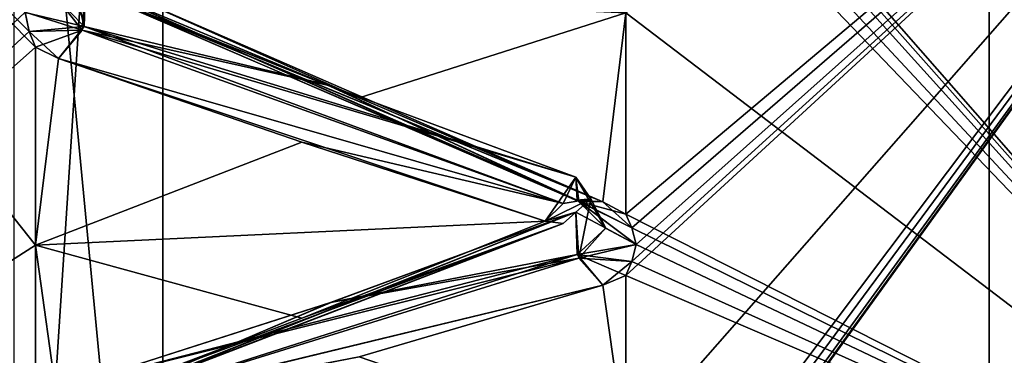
# Model space of a CAD drawing. Header units: inches. Extents: x -10 to 10, y -2.3 to 4.3.
# Tile 6 of 256: x -9.3526 to -9.1891, y -1.8444 to -1.7887. Entities that reach past the tile are written whole.
import ezdxf

# ---------------------------------------------------------------- set-up
doc = ezdxf.new("R2010")
doc.units = ezdxf.units.IN
doc.header["$LTSCALE"] = 65.185185
doc.header["$MEASUREMENT"] = 0
for name, color, linetype in [('10796', 7, 'CONTINUOUS'), ('10797', 7, 'CONTINUOUS'), ('10996', 7, 'CONTINUOUS'), ('10997', 7, 'CONTINUOUS'), ('10998', 7, 'CONTINUOUS'), ('10999', 7, 'CONTINUOUS'), ('11000', 7, 'CONTINUOUS'), ('11001', 7, 'CONTINUOUS'), ('11002', 7, 'CONTINUOUS'), ('11003', 7, 'CONTINUOUS'), ('11067', 7, 'CONTINUOUS'), ('11068', 7, 'CONTINUOUS'), ('11069', 7, 'CONTINUOUS'), ('11070', 7, 'CONTINUOUS'), ('11071', 7, 'CONTINUOUS'), ('11072', 7, 'CONTINUOUS'), ('11073', 7, 'CONTINUOUS'), ('11074', 7, 'CONTINUOUS'), ('11172', 7, 'CONTINUOUS'), ('11175', 7, 'CONTINUOUS'), ('11180', 7, 'CONTINUOUS'), ('11869', 7, 'CONTINUOUS'), ('12020', 7, 'CONTINUOUS'), ('12027', 7, 'CONTINUOUS'), ('12044', 7, 'CONTINUOUS'), ('12045', 7, 'CONTINUOUS'), ('12051', 7, 'CONTINUOUS'), ('12052', 7, 'CONTINUOUS')]:
    doc.layers.add(name, color=color, linetype=linetype)

msp = doc.modelspace()

# ---------------------------------------------------------------- linework, layer by layer
at = {"layer": '10796', "linetype": 'Continuous'}
for points in [[(-9.12095, -1.88729, 2.38415), (-9.12095, -1.71072, 2.73069), (-9.252, -1.89231, 2.39088), (-9.12095, -1.88729, 2.38415)], [(-9.252, -1.89231, 2.39088), (-9.12095, -1.71072, 2.73069), (-9.25096, -1.89062, 2.3958), (-9.252, -1.89231, 2.39088)], [(-9.25096, -1.88657, 2.40774), (-9.12095, -1.71072, 2.73069), (-9.252, -1.88491, 2.41269), (-9.25096, -1.88657, 2.40774)], [(-9.252, -1.88491, 2.41269), (-9.12095, -1.71072, 2.73069), (-9.252, -1.85985, 2.47835), (-9.252, -1.88491, 2.41269)], [(-9.252, -1.85985, 2.47835), (-9.12095, -1.71072, 2.73069), (-9.252, -1.83114, 2.54251), (-9.252, -1.85985, 2.47835)], [(-9.252, -1.83114, 2.54251), (-9.12095, -1.71072, 2.73069), (-9.25096, -1.82882, 2.54717), (-9.252, -1.83114, 2.54251)], [(-9.25096, -1.82324, 2.55848), (-9.12095, -1.71072, 2.73069), (-9.252, -1.82095, 2.56317), (-9.25096, -1.82324, 2.55848)], [(-9.252, -1.82095, 2.56317), (-9.12095, -1.71072, 2.73069), (-9.252, -1.78753, 2.625), (-9.252, -1.82095, 2.56317)], [(-9.25096, -1.89062, 2.3958), (-9.12095, -1.71072, 2.73069), (-9.25029, -1.88858, 2.40176), (-9.25096, -1.89062, 2.3958)], [(-9.25029, -1.88858, 2.40176), (-9.12095, -1.71072, 2.73069), (-9.25096, -1.88657, 2.40774), (-9.25029, -1.88858, 2.40176)], [(-9.25096, -1.82882, 2.54717), (-9.12095, -1.71072, 2.73069), (-9.25029, -1.82601, 2.55281), (-9.25096, -1.82882, 2.54717)], [(-9.25029, -1.82601, 2.55281), (-9.12095, -1.71072, 2.73069), (-9.25096, -1.82324, 2.55848), (-9.25029, -1.82601, 2.55281)]]:
    msp.add_3dface(points, dxfattribs=at)
at = {"layer": '10797', "linetype": 'Continuous'}
for points in [[(-9.12095, -1.71072, 1.26931), (-9.12095, -1.88729, 1.61585), (-9.252, -1.73789, 1.29599), (-9.12095, -1.71072, 1.26931)], [(-9.252, -1.73789, 1.29599), (-9.12095, -1.88729, 1.61585), (-9.25097, -1.74076, 1.30031), (-9.252, -1.73789, 1.29599)], [(-9.25097, -1.74076, 1.30031), (-9.12095, -1.88729, 1.61585), (-9.25029, -1.74422, 1.30553), (-9.25097, -1.74076, 1.30031)], [(-9.25029, -1.74422, 1.30553), (-9.12095, -1.88729, 1.61585), (-9.25096, -1.74776, 1.31079), (-9.25029, -1.74422, 1.30553)], [(-9.25096, -1.74776, 1.31079), (-9.12095, -1.88729, 1.61585), (-9.252, -1.75069, 1.31514), (-9.25096, -1.74776, 1.31079)], [(-9.252, -1.75069, 1.31514), (-9.12095, -1.88729, 1.61585), (-9.252, -1.78753, 1.375), (-9.252, -1.75069, 1.31514)], [(-9.252, -1.78753, 1.375), (-9.12095, -1.88729, 1.61585), (-9.252, -1.82095, 1.43683), (-9.252, -1.78753, 1.375)], [(-9.252, -1.82095, 1.43683), (-9.12095, -1.88729, 1.61585), (-9.25097, -1.82323, 1.44149), (-9.252, -1.82095, 1.43683)], [(-9.25097, -1.82323, 1.44149), (-9.12095, -1.88729, 1.61585), (-9.25029, -1.82598, 1.44712), (-9.25097, -1.82323, 1.44149)], [(-9.25029, -1.82598, 1.44712), (-9.12095, -1.88729, 1.61585), (-9.25096, -1.8288, 1.4528), (-9.25029, -1.82598, 1.44712)], [(-9.25096, -1.8288, 1.4528), (-9.12095, -1.88729, 1.61585), (-9.252, -1.83114, 1.45749), (-9.25096, -1.8288, 1.4528)], [(-9.252, -1.83114, 1.45749), (-9.12095, -1.88729, 1.61585), (-9.252, -1.85985, 1.52165), (-9.252, -1.83114, 1.45749)]]:
    msp.add_3dface(points, dxfattribs=at)
at = {"layer": '10996', "linetype": 'Continuous'}
for points in [[(-9.34223, -1.7904, 2.6144), (-9.34169, -1.78272, 2.61464), (-9.34665, -1.78481, 2.62343), (-9.34223, -1.7904, 2.6144)], [(-9.35171, -1.78745, 2.62496), (-9.34223, -1.7904, 2.6144), (-9.34665, -1.78481, 2.62343), (-9.35171, -1.78745, 2.62496)], [(-9.35171, -1.78745, 2.62496), (-9.35104, -1.79062, 2.61951), (-9.34223, -1.7904, 2.6144), (-9.35171, -1.78745, 2.62496)], [(-9.35104, -1.79062, 2.61951), (-9.35, -1.79324, 2.615), (-9.34223, -1.7904, 2.6144), (-9.35104, -1.79062, 2.61951)], [(-9.34619, -1.7951, 2.6113), (-9.34223, -1.7904, 2.6144), (-9.35, -1.79324, 2.615), (-9.34619, -1.7951, 2.6113)]]:
    msp.add_3dface(points, dxfattribs=at)
at = {"layer": '10997', "linetype": 'Continuous'}
for points in [[(-9.25977, -1.81887, 2.56113), (-9.33961, -1.78435, 2.61882), (-9.34169, -1.78272, 2.61464), (-9.25977, -1.81887, 2.56113)], [(-9.25977, -1.81887, 2.56113), (-9.34169, -1.78272, 2.61464), (-9.30128, -1.79961, 2.58535), (-9.25977, -1.81887, 2.56113)], [(-9.29624, -1.80166, 2.59502), (-9.33663, -1.78369, 2.62278), (-9.33961, -1.78435, 2.61882), (-9.29624, -1.80166, 2.59502)], [(-9.25581, -1.8189, 2.56676), (-9.29624, -1.80166, 2.59502), (-9.33961, -1.78435, 2.61882), (-9.25581, -1.8189, 2.56676)], [(-9.25977, -1.81887, 2.56113), (-9.25581, -1.8189, 2.56676), (-9.33961, -1.78435, 2.61882), (-9.25977, -1.81887, 2.56113)], [(-9.26031, -1.81481, 2.55461), (-9.25977, -1.81887, 2.56113), (-9.30128, -1.79961, 2.58535), (-9.26031, -1.81481, 2.55461)]]:
    msp.add_3dface(points, dxfattribs=at)
at = {"layer": '10998', "linetype": 'Continuous'}
for points in [[(-9.34169, -1.78272, 2.61464), (-9.34223, -1.7904, 2.6144), (-9.30128, -1.79961, 2.58535), (-9.34169, -1.78272, 2.61464)], [(-9.26239, -1.81918, 2.55365), (-9.34223, -1.7904, 2.6144), (-9.34619, -1.7951, 2.6113), (-9.26239, -1.81918, 2.55365)], [(-9.26239, -1.81918, 2.55365), (-9.26031, -1.81481, 2.55461), (-9.34223, -1.7904, 2.6144), (-9.26239, -1.81918, 2.55365)], [(-9.34223, -1.7904, 2.6144), (-9.26031, -1.81481, 2.55461), (-9.30128, -1.79961, 2.58535), (-9.34223, -1.7904, 2.6144)], [(-9.26239, -1.81918, 2.55365), (-9.34619, -1.7951, 2.6113), (-9.30576, -1.80901, 2.58126), (-9.26239, -1.81918, 2.55365)], [(-9.26537, -1.82211, 2.5509), (-9.26239, -1.81918, 2.55365), (-9.30576, -1.80901, 2.58126), (-9.26537, -1.82211, 2.5509)]]:
    msp.add_3dface(points, dxfattribs=at)
at = {"layer": '10999', "linetype": 'Continuous'}
for points in [[(-9.25977, -1.81887, 2.56113), (-9.26031, -1.81481, 2.55461), (-9.25536, -1.82327, 2.55146), (-9.25977, -1.81887, 2.56113)], [(-9.25781, -1.81844, 2.54909), (-9.25536, -1.82327, 2.55146), (-9.26031, -1.81481, 2.55461), (-9.25781, -1.81844, 2.54909)], [(-9.25029, -1.82601, 2.55281), (-9.25096, -1.82324, 2.55848), (-9.25977, -1.81887, 2.56113), (-9.25029, -1.82601, 2.55281)], [(-9.25029, -1.82601, 2.55281), (-9.25977, -1.81887, 2.56113), (-9.25536, -1.82327, 2.55146), (-9.25029, -1.82601, 2.55281)], [(-9.25096, -1.82324, 2.55848), (-9.252, -1.82095, 2.56317), (-9.25977, -1.81887, 2.56113), (-9.25096, -1.82324, 2.55848)], [(-9.252, -1.82095, 2.56317), (-9.25581, -1.8189, 2.56676), (-9.25977, -1.81887, 2.56113), (-9.252, -1.82095, 2.56317)]]:
    msp.add_3dface(points, dxfattribs=at)
at = {"layer": '11000', "linetype": 'Continuous'}
for points in [[(-9.25781, -1.81844, 2.54909), (-9.26031, -1.81481, 2.55461), (-9.26537, -1.82211, 2.5509), (-9.25781, -1.81844, 2.54909)], [(-9.26537, -1.82211, 2.5509), (-9.26031, -1.81481, 2.55461), (-9.26239, -1.81918, 2.55365), (-9.26537, -1.82211, 2.5509)], [(-9.26241, -1.82252, 2.54692), (-9.25781, -1.81844, 2.54909), (-9.26537, -1.82211, 2.5509), (-9.26241, -1.82252, 2.54692)], [(-9.26031, -1.82061, 2.54284), (-9.25781, -1.81844, 2.54909), (-9.26241, -1.82252, 2.54692), (-9.26031, -1.82061, 2.54284)]]:
    msp.add_3dface(points, dxfattribs=at)
at = {"layer": '11001', "linetype": 'Continuous'}
for points in [[(-9.25781, -1.81844, 2.54909), (-9.26031, -1.82061, 2.54284), (-9.25977, -1.82825, 2.5421), (-9.25781, -1.81844, 2.54909)], [(-9.25536, -1.82327, 2.55146), (-9.25781, -1.81844, 2.54909), (-9.25977, -1.82825, 2.5421), (-9.25536, -1.82327, 2.55146)], [(-9.25029, -1.82601, 2.55281), (-9.25536, -1.82327, 2.55146), (-9.25977, -1.82825, 2.5421), (-9.25029, -1.82601, 2.55281)], [(-9.25096, -1.82882, 2.54717), (-9.25029, -1.82601, 2.55281), (-9.25977, -1.82825, 2.5421), (-9.25096, -1.82882, 2.54717)], [(-9.25583, -1.83275, 2.53868), (-9.25096, -1.82882, 2.54717), (-9.25977, -1.82825, 2.5421), (-9.25583, -1.83275, 2.53868)], [(-9.252, -1.83114, 2.54251), (-9.25096, -1.82882, 2.54717), (-9.25583, -1.83275, 2.53868), (-9.252, -1.83114, 2.54251)]]:
    msp.add_3dface(points, dxfattribs=at)
at = {"layer": '11002', "linetype": 'Continuous'}
for points in [[(-9.26031, -1.82061, 2.54284), (-9.26241, -1.82252, 2.54692), (-9.34223, -1.85318, 2.48707), (-9.26031, -1.82061, 2.54284)], [(-9.30101, -1.83565, 2.51228), (-9.26031, -1.82061, 2.54284), (-9.34223, -1.85318, 2.48707), (-9.30101, -1.83565, 2.51228)], [(-9.26241, -1.82252, 2.54692), (-9.30576, -1.83823, 2.52202), (-9.34617, -1.85358, 2.49271), (-9.26241, -1.82252, 2.54692)], [(-9.26241, -1.82252, 2.54692), (-9.34617, -1.85358, 2.49271), (-9.34223, -1.85318, 2.48707), (-9.26241, -1.82252, 2.54692)], [(-9.26241, -1.82252, 2.54692), (-9.26537, -1.82211, 2.5509), (-9.30576, -1.83823, 2.52202), (-9.26241, -1.82252, 2.54692)], [(-9.34169, -1.8487, 2.48084), (-9.30101, -1.83565, 2.51228), (-9.34223, -1.85318, 2.48707), (-9.34169, -1.8487, 2.48084)]]:
    msp.add_3dface(points, dxfattribs=at)
at = {"layer": '11003', "linetype": 'Continuous'}
for points in [[(-9.25977, -1.82825, 2.5421), (-9.26031, -1.82061, 2.54284), (-9.30101, -1.83565, 2.51228), (-9.25977, -1.82825, 2.5421)], [(-9.25977, -1.82825, 2.5421), (-9.30101, -1.83565, 2.51228), (-9.34169, -1.8487, 2.48084), (-9.25977, -1.82825, 2.5421)], [(-9.25977, -1.82825, 2.5421), (-9.34169, -1.8487, 2.48084), (-9.33959, -1.85303, 2.47958), (-9.25977, -1.82825, 2.5421)], [(-9.25583, -1.83275, 2.53868), (-9.25977, -1.82825, 2.5421), (-9.33959, -1.85303, 2.47958), (-9.25583, -1.83275, 2.53868)], [(-9.29624, -1.84466, 2.50781), (-9.25583, -1.83275, 2.53868), (-9.33959, -1.85303, 2.47958), (-9.29624, -1.84466, 2.50781)]]:
    msp.add_3dface(points, dxfattribs=at)
at = {"layer": '11067', "linetype": 'Continuous'}
for points in [[(-9.26031, -1.82061, 1.45716), (-9.26005, -1.82768, 1.45776), (-9.30082, -1.83558, 1.48758), (-9.26031, -1.82061, 1.45716)], [(-9.26005, -1.82768, 1.45776), (-9.33961, -1.85301, 1.5204), (-9.34169, -1.8487, 1.51916), (-9.26005, -1.82768, 1.45776)], [(-9.26005, -1.82768, 1.45776), (-9.34169, -1.8487, 1.51916), (-9.30082, -1.83558, 1.48758), (-9.26005, -1.82768, 1.45776)], [(-9.26005, -1.82768, 1.45776), (-9.25583, -1.83275, 1.46132), (-9.33961, -1.85301, 1.5204), (-9.26005, -1.82768, 1.45776)], [(-9.25583, -1.83275, 1.46132), (-9.29624, -1.84466, 1.49219), (-9.33961, -1.85301, 1.5204), (-9.25583, -1.83275, 1.46132)]]:
    msp.add_3dface(points, dxfattribs=at)
at = {"layer": '11068', "linetype": 'Continuous'}
for points in [[(-9.26239, -1.82252, 1.4531), (-9.26031, -1.82061, 1.45716), (-9.34195, -1.85292, 1.51345), (-9.26239, -1.82252, 1.4531)], [(-9.34195, -1.85292, 1.51345), (-9.26031, -1.82061, 1.45716), (-9.30082, -1.83558, 1.48758), (-9.34195, -1.85292, 1.51345)], [(-9.34617, -1.85358, 1.50729), (-9.26239, -1.82252, 1.4531), (-9.34195, -1.85292, 1.51345), (-9.34617, -1.85358, 1.50729)], [(-9.26239, -1.82252, 1.4531), (-9.34617, -1.85358, 1.50729), (-9.30576, -1.83823, 1.47798), (-9.26239, -1.82252, 1.4531)], [(-9.26537, -1.82211, 1.4491), (-9.26239, -1.82252, 1.4531), (-9.30576, -1.83823, 1.47798), (-9.26537, -1.82211, 1.4491)], [(-9.34169, -1.8487, 1.51916), (-9.34195, -1.85292, 1.51345), (-9.30082, -1.83558, 1.48758), (-9.34169, -1.8487, 1.51916)]]:
    msp.add_3dface(points, dxfattribs=at)
at = {"layer": '11069', "linetype": 'Continuous'}
for points in [[(-9.25781, -1.81842, 1.45088), (-9.25531, -1.82329, 1.44846), (-9.26031, -1.82061, 1.45716), (-9.25781, -1.81842, 1.45088)], [(-9.26005, -1.82768, 1.45776), (-9.26031, -1.82061, 1.45716), (-9.25531, -1.82329, 1.44846), (-9.26005, -1.82768, 1.45776)], [(-9.25029, -1.82598, 1.44712), (-9.26005, -1.82768, 1.45776), (-9.25531, -1.82329, 1.44846), (-9.25029, -1.82598, 1.44712)], [(-9.25029, -1.82598, 1.44712), (-9.25096, -1.8288, 1.4528), (-9.26005, -1.82768, 1.45776), (-9.25029, -1.82598, 1.44712)], [(-9.25096, -1.8288, 1.4528), (-9.252, -1.83114, 1.45749), (-9.26005, -1.82768, 1.45776), (-9.25096, -1.8288, 1.4528)], [(-9.252, -1.83114, 1.45749), (-9.25583, -1.83275, 1.46132), (-9.26005, -1.82768, 1.45776), (-9.252, -1.83114, 1.45749)]]:
    msp.add_3dface(points, dxfattribs=at)
at = {"layer": '11070', "linetype": 'Continuous'}
for points in [[(-9.26031, -1.81481, 1.44539), (-9.25781, -1.81842, 1.45088), (-9.26241, -1.81921, 1.44636), (-9.26031, -1.81481, 1.44539)], [(-9.25781, -1.81842, 1.45088), (-9.26031, -1.82061, 1.45716), (-9.26537, -1.82211, 1.4491), (-9.25781, -1.81842, 1.45088)], [(-9.26241, -1.81921, 1.44636), (-9.25781, -1.81842, 1.45088), (-9.26537, -1.82211, 1.4491), (-9.26241, -1.81921, 1.44636)], [(-9.26537, -1.82211, 1.4491), (-9.26031, -1.82061, 1.45716), (-9.26239, -1.82252, 1.4531), (-9.26537, -1.82211, 1.4491)]]:
    msp.add_3dface(points, dxfattribs=at)
at = {"layer": '11071', "linetype": 'Continuous'}
for points in [[(-9.25781, -1.81842, 1.45088), (-9.26031, -1.81481, 1.44539), (-9.26005, -1.81864, 1.4394), (-9.25781, -1.81842, 1.45088)], [(-9.25531, -1.82329, 1.44846), (-9.25781, -1.81842, 1.45088), (-9.26005, -1.81864, 1.4394), (-9.25531, -1.82329, 1.44846)], [(-9.25097, -1.82323, 1.44149), (-9.25029, -1.82598, 1.44712), (-9.26005, -1.81864, 1.4394), (-9.25097, -1.82323, 1.44149)], [(-9.25581, -1.8189, 1.43324), (-9.25097, -1.82323, 1.44149), (-9.26005, -1.81864, 1.4394), (-9.25581, -1.8189, 1.43324)], [(-9.25029, -1.82598, 1.44712), (-9.25531, -1.82329, 1.44846), (-9.26005, -1.81864, 1.4394), (-9.25029, -1.82598, 1.44712)], [(-9.252, -1.82095, 1.43683), (-9.25097, -1.82323, 1.44149), (-9.25581, -1.8189, 1.43324), (-9.252, -1.82095, 1.43683)]]:
    msp.add_3dface(points, dxfattribs=at)
at = {"layer": '11072', "linetype": 'Continuous'}
for points in [[(-9.34169, -1.78272, 1.38536), (-9.30174, -1.79942, 1.41431), (-9.34195, -1.78983, 1.38549), (-9.34169, -1.78272, 1.38536)], [(-9.26241, -1.81921, 1.44636), (-9.34619, -1.7951, 1.3887), (-9.34195, -1.78983, 1.38549), (-9.26241, -1.81921, 1.44636)], [(-9.26031, -1.81481, 1.44539), (-9.26241, -1.81921, 1.44636), (-9.34195, -1.78983, 1.38549), (-9.26031, -1.81481, 1.44539)], [(-9.30174, -1.79942, 1.41431), (-9.26031, -1.81481, 1.44539), (-9.34195, -1.78983, 1.38549), (-9.30174, -1.79942, 1.41431)], [(-9.26241, -1.81921, 1.44636), (-9.30576, -1.80901, 1.41874), (-9.34619, -1.7951, 1.3887), (-9.26241, -1.81921, 1.44636)], [(-9.26241, -1.81921, 1.44636), (-9.26537, -1.82211, 1.4491), (-9.30576, -1.80901, 1.41874), (-9.26241, -1.81921, 1.44636)]]:
    msp.add_3dface(points, dxfattribs=at)
at = {"layer": '11073', "linetype": 'Continuous'}
for points in [[(-9.26005, -1.81864, 1.4394), (-9.30174, -1.79942, 1.41431), (-9.34169, -1.78272, 1.38536), (-9.26005, -1.81864, 1.4394)], [(-9.26005, -1.81864, 1.4394), (-9.34169, -1.78272, 1.38536), (-9.33959, -1.78436, 1.38116), (-9.26005, -1.81864, 1.4394)], [(-9.33663, -1.78369, 1.37722), (-9.29624, -1.80166, 1.40498), (-9.33959, -1.78436, 1.38116), (-9.33663, -1.78369, 1.37722)], [(-9.25581, -1.8189, 1.43324), (-9.26005, -1.81864, 1.4394), (-9.33959, -1.78436, 1.38116), (-9.25581, -1.8189, 1.43324)], [(-9.29624, -1.80166, 1.40498), (-9.25581, -1.8189, 1.43324), (-9.33959, -1.78436, 1.38116), (-9.29624, -1.80166, 1.40498)], [(-9.26005, -1.81864, 1.4394), (-9.26031, -1.81481, 1.44539), (-9.30174, -1.79942, 1.41431), (-9.26005, -1.81864, 1.4394)]]:
    msp.add_3dface(points, dxfattribs=at)
at = {"layer": '11074', "linetype": 'Continuous'}
for points in [[(-9.34419, -1.78016, 1.3793), (-9.34195, -1.78983, 1.38549), (-9.34669, -1.78488, 1.37659), (-9.34419, -1.78016, 1.3793)], [(-9.34195, -1.78983, 1.38549), (-9.34419, -1.78016, 1.3793), (-9.34169, -1.78272, 1.38536), (-9.34195, -1.78983, 1.38549)], [(-9.34195, -1.78983, 1.38549), (-9.35171, -1.78749, 1.37511), (-9.34669, -1.78488, 1.37659), (-9.34195, -1.78983, 1.38549)], [(-9.35103, -1.79064, 1.38052), (-9.35171, -1.78749, 1.37511), (-9.34195, -1.78983, 1.38549), (-9.35103, -1.79064, 1.38052)], [(-9.34619, -1.7951, 1.3887), (-9.35103, -1.79064, 1.38052), (-9.34195, -1.78983, 1.38549), (-9.34619, -1.7951, 1.3887)], [(-9.35103, -1.79064, 1.38052), (-9.34619, -1.7951, 1.3887), (-9.35, -1.79324, 1.385), (-9.35103, -1.79064, 1.38052)]]:
    msp.add_3dface(points, dxfattribs=at)
at = {"layer": '11172', "linetype": 'Continuous'}
for points in [[(-9.35103, -1.86221, 1.52752), (-9.35, -1.86421, 1.53231), (-9.48105, -1.66077, 1.20509), (-9.35103, -1.86221, 1.52752)], [(-9.48105, -1.66077, 1.20509), (-9.35, -1.86421, 1.53231), (-9.48105, -1.85963, 1.53935), (-9.48105, -1.66077, 1.20509)], [(-9.35171, -1.85979, 1.52175), (-9.35103, -1.86221, 1.52752), (-9.48105, -1.66077, 1.20509), (-9.35171, -1.85979, 1.52175)], [(-9.35104, -1.85738, 1.51588), (-9.35171, -1.85979, 1.52175), (-9.48105, -1.66077, 1.20509), (-9.35104, -1.85738, 1.51588)], [(-9.35, -1.85539, 1.51103), (-9.35104, -1.85738, 1.51588), (-9.48105, -1.66077, 1.20509), (-9.35, -1.85539, 1.51103)], [(-9.35, -1.82609, 1.44714), (-9.35, -1.85539, 1.51103), (-9.48105, -1.66077, 1.20509), (-9.35, -1.82609, 1.44714)], [(-9.35, -1.79324, 1.385), (-9.35, -1.82609, 1.44714), (-9.48105, -1.66077, 1.20509), (-9.35, -1.79324, 1.385)], [(-9.35103, -1.79064, 1.38052), (-9.35, -1.79324, 1.385), (-9.48105, -1.66077, 1.20509), (-9.35103, -1.79064, 1.38052)], [(-9.35171, -1.78749, 1.37511), (-9.35103, -1.79064, 1.38052), (-9.48105, -1.66077, 1.20509), (-9.35171, -1.78749, 1.37511)]]:
    msp.add_3dface(points, dxfattribs=at)
at = {"layer": '11175', "linetype": 'Continuous'}
for points in [[(-9.19167, 0.545, 13.94785), (-9.35355, -1.955, 13.83966), (-9.35356, 0.545, 13.83965), (-9.19167, 0.545, 13.94785)], [(-9.19165, -1.955, 13.94786), (-9.35355, -1.955, 13.83966), (-9.19167, 0.545, 13.94785), (-9.19165, -1.955, 13.94786)], [(-9, 0.545, 13.9861), (-9.19165, -1.955, 13.94786), (-9.19167, 0.545, 13.94785), (-9, 0.545, 13.9861)], [(-9, -1.955, 13.9861), (-9.19165, -1.955, 13.94786), (-9, 0.545, 13.9861), (-9, -1.955, 13.9861)]]:
    msp.add_3dface(points, dxfattribs=at)
at = {"layer": '11180', "linetype": 'Continuous'}
for points in [[(-9.56879, -1.955, 13.81493), (-9.32884, -1.955, 14.05488), (-9.56878, 0.545, 13.81495), (-9.56879, -1.955, 13.81493)], [(-9.56878, 0.545, 13.81495), (-9.32884, -1.955, 14.05488), (-9.32883, 0.545, 14.05489), (-9.56878, 0.545, 13.81495)], [(-9.32884, -1.955, 14.05488), (-9, -1.955, 14.1431), (-9.32883, 0.545, 14.05489), (-9.32884, -1.955, 14.05488)], [(-9.32883, 0.545, 14.05489), (-9, -1.955, 14.1431), (-9, 0.545, 14.1431), (-9.32883, 0.545, 14.05489)]]:
    msp.add_3dface(points, dxfattribs=at)
at = {"layer": '11869', "linetype": 'Continuous'}
for points in [[(-9.48105, -1.75635, 2.66335), (-9.48105, -1.90988, 2.306), (-9.35, -1.78173, 2.63495), (-9.48105, -1.75635, 2.66335)], [(-9.35, -1.78173, 2.63495), (-9.48105, -1.90988, 2.306), (-9.35104, -1.78432, 2.63043), (-9.35, -1.78173, 2.63495)], [(-9.35104, -1.78432, 2.63043), (-9.48105, -1.90988, 2.306), (-9.35171, -1.78745, 2.62496), (-9.35104, -1.78432, 2.63043)], [(-9.35171, -1.78745, 2.62496), (-9.48105, -1.90988, 2.306), (-9.35104, -1.79062, 2.61951), (-9.35171, -1.78745, 2.62496)], [(-9.35104, -1.79062, 2.61951), (-9.48105, -1.90988, 2.306), (-9.35, -1.79324, 2.615), (-9.35104, -1.79062, 2.61951)], [(-9.35, -1.79324, 2.615), (-9.48105, -1.90988, 2.306), (-9.35, -1.82609, 2.55286), (-9.35, -1.79324, 2.615)], [(-9.35, -1.82609, 2.55286), (-9.48105, -1.90988, 2.306), (-9.35, -1.85539, 2.48897), (-9.35, -1.82609, 2.55286)]]:
    msp.add_3dface(points, dxfattribs=at)
at = {"layer": '12020', "linetype": 'Continuous'}
for points in [[(-9.35, -1.82609, 2.55286), (-9.34619, -1.7951, 2.6113), (-9.35, -1.79324, 2.615), (-9.35, -1.82609, 2.55286)], [(-9.34619, -1.7951, 2.6113), (-9.35, -1.82609, 2.55286), (-9.30576, -1.80901, 2.58126), (-9.34619, -1.7951, 2.6113)], [(-9.35, -1.82609, 2.55286), (-9.26537, -1.82211, 2.5509), (-9.30576, -1.80901, 2.58126), (-9.35, -1.82609, 2.55286)], [(-9.26537, -1.82211, 2.5509), (-9.35, -1.82609, 2.55286), (-9.30576, -1.83823, 2.52202), (-9.26537, -1.82211, 2.5509)], [(-9.30576, -1.83823, 2.52202), (-9.35, -1.82609, 2.55286), (-9.34617, -1.85358, 2.49271), (-9.30576, -1.83823, 2.52202)], [(-9.34617, -1.85358, 2.49271), (-9.35, -1.82609, 2.55286), (-9.35, -1.85539, 2.48897), (-9.34617, -1.85358, 2.49271)]]:
    msp.add_3dface(points, dxfattribs=at)
at = {"layer": '12027', "linetype": 'Continuous'}
for points in [[(-9.34619, -1.7951, 1.3887), (-9.35, -1.82609, 1.44714), (-9.35, -1.79324, 1.385), (-9.34619, -1.7951, 1.3887)], [(-9.26537, -1.82211, 1.4491), (-9.35, -1.82609, 1.44714), (-9.34619, -1.7951, 1.3887), (-9.26537, -1.82211, 1.4491)], [(-9.30576, -1.80901, 1.41874), (-9.26537, -1.82211, 1.4491), (-9.34619, -1.7951, 1.3887), (-9.30576, -1.80901, 1.41874)], [(-9.35, -1.82609, 1.44714), (-9.26537, -1.82211, 1.4491), (-9.30576, -1.83823, 1.47798), (-9.35, -1.82609, 1.44714)], [(-9.35, -1.82609, 1.44714), (-9.34617, -1.85358, 1.50729), (-9.35, -1.85539, 1.51103), (-9.35, -1.82609, 1.44714)], [(-9.34617, -1.85358, 1.50729), (-9.35, -1.82609, 1.44714), (-9.30576, -1.83823, 1.47798), (-9.34617, -1.85358, 1.50729)]]:
    msp.add_3dface(points, dxfattribs=at)
at = {"layer": '12044', "linetype": 'Continuous'}
for points in [[(-9.252, -1.78753, 1.375), (-9.25581, -1.8189, 1.43324), (-9.33663, -1.78369, 1.37722), (-9.252, -1.78753, 1.375)], [(-9.33663, -1.78369, 1.37722), (-9.25581, -1.8189, 1.43324), (-9.29624, -1.80166, 1.40498), (-9.33663, -1.78369, 1.37722)], [(-9.252, -1.78753, 1.375), (-9.252, -1.82095, 1.43683), (-9.25581, -1.8189, 1.43324), (-9.252, -1.78753, 1.375)]]:
    msp.add_3dface(points, dxfattribs=at)
at = {"layer": '12045', "linetype": 'Continuous'}
for points in [[(-9.252, -1.85985, 1.52165), (-9.25583, -1.83275, 1.46132), (-9.252, -1.83114, 1.45749), (-9.252, -1.85985, 1.52165)], [(-9.25583, -1.83275, 1.46132), (-9.252, -1.85985, 1.52165), (-9.29624, -1.84466, 1.49219), (-9.25583, -1.83275, 1.46132)]]:
    msp.add_3dface(points, dxfattribs=at)
at = {"layer": '12051', "linetype": 'Continuous'}
for points in [[(-9.252, -1.85985, 2.47835), (-9.252, -1.83114, 2.54251), (-9.25583, -1.83275, 2.53868), (-9.252, -1.85985, 2.47835)], [(-9.252, -1.85985, 2.47835), (-9.25583, -1.83275, 2.53868), (-9.29624, -1.84466, 2.50781), (-9.252, -1.85985, 2.47835)]]:
    msp.add_3dface(points, dxfattribs=at)
at = {"layer": '12052', "linetype": 'Continuous'}
for points in [[(-9.29624, -1.80166, 2.59502), (-9.252, -1.78753, 2.625), (-9.33663, -1.78369, 2.62278), (-9.29624, -1.80166, 2.59502)], [(-9.25581, -1.8189, 2.56676), (-9.252, -1.78753, 2.625), (-9.29624, -1.80166, 2.59502), (-9.25581, -1.8189, 2.56676)], [(-9.252, -1.82095, 2.56317), (-9.252, -1.78753, 2.625), (-9.25581, -1.8189, 2.56676), (-9.252, -1.82095, 2.56317)]]:
    msp.add_3dface(points, dxfattribs=at)

doc.saveas('drawing.dxf')
